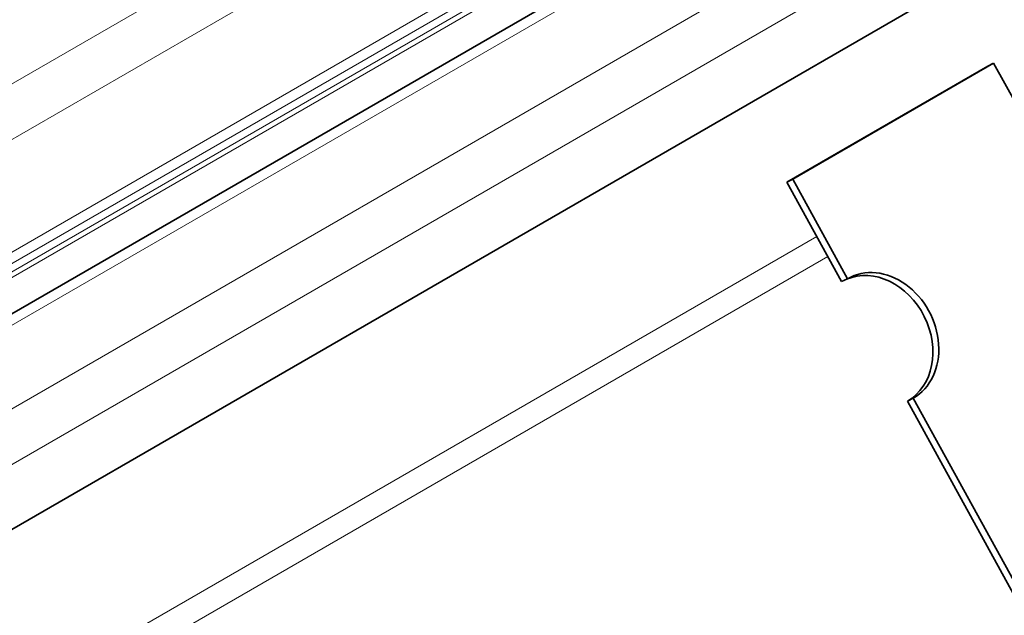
# Model space of a CAD drawing. Header units: millimetres. Extents: x -300186 to 535164, y -28581 to 763383.
# Tile 125 of 256: x 2666 to 2709, y 136165 to 136192. Entities that reach past the tile are written whole.
import ezdxf

# ---------------------------------------------------------------- set-up
doc = ezdxf.new("R2010")
doc.units = ezdxf.units.MM
doc.header["$LTSCALE"] = 10
doc.layers.add('Visible (ISO)', color=7, linetype='Continuous', lineweight=35)
doc.layers.add('Visible Narrow (ISO)', color=7, linetype='Continuous', lineweight=9)

msp = doc.modelspace()

# ---------------------------------------------------------------- linework, layer by layer
at = {"layer": 'Visible (ISO)'}
for p, q in [((1961.003, 135771.785), (2796.626, 136254.233)), ((2800.558, 136247.014), (1961.222, 135762.424)), ((2699.844, 136184.458), (2708.683, 136189.561)), ((2700.103, 136184.587), (2708.942, 136189.69)), ((2708.942, 136189.69), (2708.683, 136189.561)), ((2711.353, 136185.312), (2708.942, 136189.69)), ((2700.103, 136184.587), (2699.844, 136184.458)), ((2702.514, 136180.209), (2700.103, 136184.587)), ((2699.844, 136184.458), (2702.255, 136180.08)), ((2702.255, 136180.08), (2702.514, 136180.209)), ((2705.408, 136174.956), (2705.149, 136174.827)), ((2705.149, 136174.827), (2709.967, 136166.079)), ((2710.226, 136166.208), (2705.408, 136174.956))]:
    msp.add_line(p, q, dxfattribs=at)
for centre, major_axis, start_param, end_param in [((2703.702, 136177.453), (1.34, -2.684), 0.049315, 3.092277), ((2703.961, 136177.582), (-1.34, 2.684), 3.190908, 6.332501)]:
    msp.add_ellipse(centre, major_axis=major_axis, ratio=0.815999, start_param=start_param, end_param=end_param, dxfattribs=at)
at = {"layer": 'Visible Narrow (ISO)'}
for p, q in [((1952.56, 135777.018), (2788.184, 136259.466)), ((2788.184, 136257.016), (1954.237, 135775.537)), ((2797.376, 136254.159), (1961.753, 135771.711)), ((1964.934, 135769.874), (2800.558, 136252.321)), ((2800.558, 136249.872), (1965.995, 135768.037)), ((2702.74, 136202.74), (2617.382, 136153.458)), ((2703.178, 136202.487), (2617.82, 136153.205)), ((2703.493, 136202.305), (2618.135, 136153.024)), ((2703.712, 136202.179), (2618.354, 136152.897)), ((2701.16, 136182.069), (2569.888, 136106.28)), ((2701.646, 136181.186), (2570.375, 136105.396))]:
    msp.add_line(p, q, dxfattribs=at)

doc.saveas('drawing.dxf')
